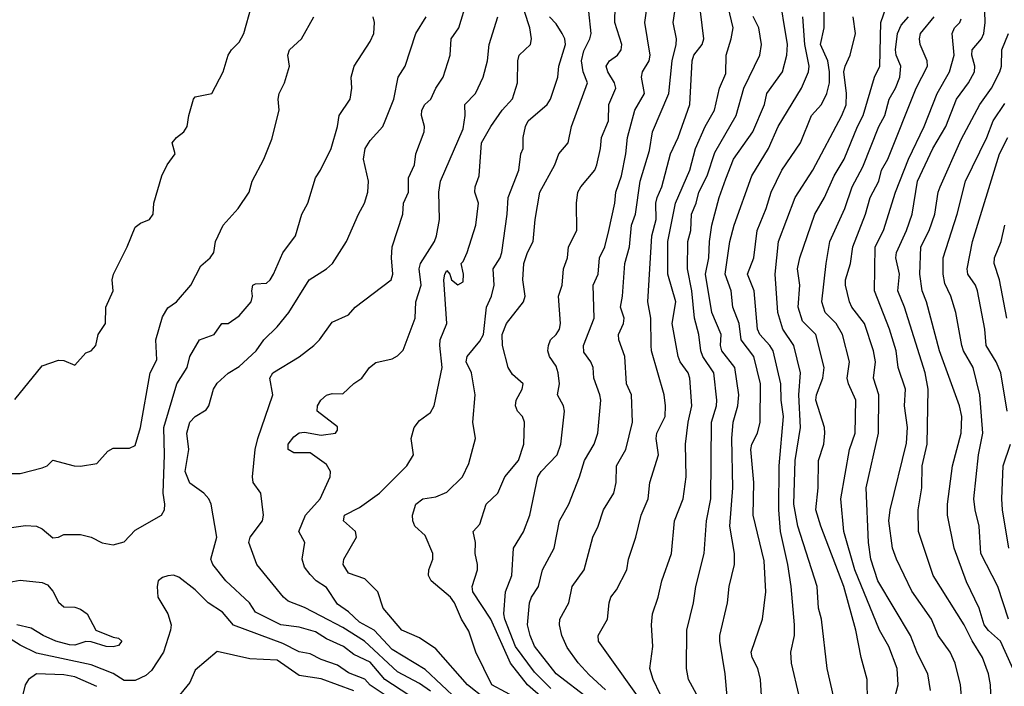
# Model space of a CAD drawing. Header units: metres. Extents: x -51132 to -49532, y -231222 to -229437.
# Tile 173 of 256: x -50855 to -50765, y -229915 to -229855. Entities that reach past the tile are written whole.
import ezdxf

# ---------------------------------------------------------------- set-up
doc = ezdxf.new("R2010")
doc.units = ezdxf.units.M
doc.layers.add('CONTOUR_INDEX', color=1, linetype='Continuous')
doc.layers.add('CONTOUR_INTER', color=3, linetype='Continuous')

msp = doc.modelspace()

# ---------------------------------------------------------------- linework, layer by layer
at = {"layer": 'CONTOUR_INDEX'}
for points, elevation in [([(-50789.839, -229917.759), (-50790.135, -229914.259), (-50790.641, -229911.259), (-50790.635, -229910.759), (-50789.936, -229907.759), (-50789.784, -229906.259), (-50789.309, -229904.259), (-50789.309, -229903.259), (-50789.723, -229900.759), (-50789.454, -229897.259), (-50789.554, -229892.759), (-50789.411, -229891.259), (-50788.995, -229889.759), (-50788.887, -229888.759), (-50789.261, -229886.259), (-50790.452, -229884.759), (-50790.579, -229884.259), (-50790.529, -229883.259), (-50791.361, -229881.259), (-50791.952, -229877.759), (-50791.637, -229876.259), (-50791.581, -229874.759), (-50791.364, -229873.259), (-50790.688, -229870.759), (-50790.08, -229869.037), (-50789.385, -229867.259), (-50787.635, -229864.759), (-50786.55, -229862.259), (-50786.335, -229861.259), (-50784.896, -229859.259), (-50784.529, -229857.759), (-50784.449, -229856.759), (-50785.273, -229851.759)], 25), ([(-50855.08, -229889.185), (-50852.58, -229886.127), (-50851.08, -229885.601), (-50850.58, -229885.627), (-50849.58, -229886.058), (-50848.58, -229884.923), (-50848.08, -229884.759), (-50847.653, -229884.259), (-50847.456, -229883.259), (-50846.779, -229882.259), (-50846.759, -229880.759), (-50846.075, -229879.259), (-50846.168, -229878.259), (-50846.058, -229877.759), (-50844.814, -229875.259), (-50844.08, -229873.445), (-50843.58, -229873.09), (-50842.768, -229872.759), (-50842.431, -229872.259), (-50842.364, -229871.259), (-50841.638, -229868.759), (-50841.134, -229867.759), (-50840.413, -229866.759), (-50840.696, -229865.759), (-50840.282, -229865.259), (-50839.618, -229864.759), (-50839.307, -229864.259), (-50839.169, -229863.259), (-50838.734, -229861.759), (-50838.58, -229861.567), (-50837.065, -229861.259), (-50836.028, -229859.259), (-50835.58, -229857.755), (-50835.279, -229857.259), (-50834.58, -229856.565), (-50834.125, -229855.759), (-50833.435, -229853.259)], 10), ([(-50802.58, -229916.571), (-50805.58, -229914.247), (-50807.58, -229911.722), (-50807.977, -229910.759), (-50808.214, -229909.759), (-50808.017, -229907.759), (-50807.839, -229907.259), (-50807.195, -229906.259), (-50806.858, -229904.759), (-50805.79, -229902.759), (-50805.288, -229900.259), (-50804.438, -229898.759), (-50803.453, -229896.259), (-50803, -229894.759), (-50802.129, -229893.259), (-50801.801, -229892.259), (-50801.526, -229889.259), (-50801.596, -229888.759), (-50802.144, -229887.259), (-50802.212, -229886.259), (-50802.423, -229885.759), (-50803.08, -229884.86), (-50803.108, -229884.259), (-50802.126, -229881.759), (-50802.203, -229878.759), (-50801.746, -229877.759), (-50801.631, -229876.259), (-50801.161, -229875.259), (-50800.775, -229873.759), (-50800.24, -229871.259), (-50800.141, -229870.259), (-50799.617, -229868.759), (-50799.223, -229866.759), (-50799.076, -229865.259), (-50798.392, -229862.759), (-50797.535, -229861.259), (-50797.789, -229859.759), (-50797.703, -229859.259), (-50797.11, -229858.259), (-50797.013, -229857.759), (-50797.483, -229854.759), (-50797.283, -229853.259)], 20), ([(-50814.58, -229916.649), (-50817.58, -229913.863), (-50820.58, -229912.029), (-50822.225, -229910.259), (-50823.58, -229909.528), (-50824.58, -229908.581), (-50825.58, -229907.881), (-50826.58, -229906.363), (-50827.527, -229905.759), (-50828.08, -229905.179), (-50828.58, -229904.514), (-50828.801, -229903.759), (-50828.576, -229902.259), (-50829.098, -229901.259), (-50828.517, -229899.759), (-50827.164, -229898.259), (-50826.234, -229896.259), (-50826.207, -229895.759), (-50826.58, -229895.122), (-50828.08, -229894.063), (-50829.58, -229894.053), (-50830.08, -229893.763), (-50830.098, -229893.259), (-50829.58, -229892.603), (-50829.08, -229892.224), (-50828.58, -229892.175), (-50827.08, -229892.442), (-50825.776, -229892.259), (-50825.58, -229891.981), (-50825.58, -229891.704), (-50827.422, -229890.259), (-50827.412, -229889.759), (-50827.096, -229889.259), (-50826.58, -229888.796), (-50826.08, -229888.63), (-50825.08, -229888.668), (-50824.08, -229887.725), (-50823.35, -229887.259), (-50822.669, -229886.259), (-50822.08, -229885.818), (-50820.58, -229885.48), (-50820.08, -229885.192), (-50819.58, -229884.673), (-50818.471, -229881.759), (-50818.421, -229880.259), (-50817.932, -229878.759), (-50818.124, -229877.259), (-50817.998, -229876.759), (-50816.713, -229874.759), (-50816.525, -229874.259), (-50816.266, -229872.759), (-50816.319, -229870.259), (-50816.166, -229869.259), (-50814.08, -229864.46), (-50813.904, -229863.259), (-50813.936, -229862.259), (-50812.962, -229861.259), (-50812.252, -229859.759), (-50811.879, -229858.259), (-50811.713, -229856.759), (-50810.914, -229854.259)], 15), ([(-50774.747, -229916.759), (-50774.35, -229915.259), (-50774.428, -229913.759), (-50775.185, -229911.759), (-50776.048, -229910.259), (-50778.297, -229904.759), (-50779.312, -229901.259), (-50779.588, -229898.259), (-50778.794, -229893.759), (-50778.276, -229892.259), (-50778.21, -229889.259), (-50778.884, -229887.759), (-50778.987, -229887.259), (-50778.786, -229885.759), (-50779.436, -229883.259), (-50779.997, -229882.259), (-50781.013, -229881.259), (-50781.317, -229880.259), (-50780.929, -229876.759), (-50780.577, -229874.759), (-50779.221, -229871.759), (-50778.543, -229869.759), (-50777.58, -229867.945), (-50776.113, -229864.259), (-50775.561, -229863.259), (-50775.165, -229861.759), (-50774.584, -229860.759), (-50774.196, -229859.759), (-50774.106, -229858.759), (-50774.517, -229857.759), (-50774.584, -229857.259), (-50774.391, -229855.759), (-50774.08, -229855.004), (-50773.392, -229854.259)], 30), ([(-50764.258, -229909.259), (-50765.238, -229906.259), (-50766.788, -229903.259), (-50766.922, -229900.759), (-50767.309, -229899.259), (-50767.425, -229898.259), (-50766.993, -229894.259), (-50766.594, -229892.259), (-50766.877, -229888.759), (-50767.488, -229886.259), (-50768.371, -229884.759), (-50768.533, -229884.259), (-50769.084, -229881.259), (-50769.517, -229879.759), (-50770.08, -229878.6), (-50770.239, -229877.759), (-50770.23, -229876.259), (-50768.96, -229872.259), (-50768.196, -229869.259), (-50766.232, -229865.259), (-50765.661, -229863.759), (-50764.58, -229862.161)], 35)]:
    msp.add_lwpolyline(points, dxfattribs=dict(at, elevation=elevation))
at = {"layer": 'CONTOUR_INTER'}
for points, elevation in [([(-50796.08, -229916.107), (-50796.718, -229914.759), (-50797.021, -229913.759), (-50796.759, -229911.759), (-50796.869, -229909.759), (-50796.782, -229908.759), (-50796.272, -229907.259), (-50795.944, -229905.759), (-50795.043, -229903.259), (-50794.782, -229900.259), (-50793.982, -229898.259), (-50793.703, -229896.259), (-50793.78, -229893.259), (-50793.542, -229891.259), (-50793.184, -229889.759), (-50793.369, -229887.259), (-50793.519, -229886.759), (-50794.257, -229885.759), (-50794.455, -229885.259), (-50794.998, -229882.259), (-50794.672, -229880.259), (-50795.4, -229877.759), (-50795.392, -229874.759), (-50794.683, -229871.259), (-50793.393, -229868.259), (-50792.852, -229866.259), (-50791.973, -229864.259), (-50791.124, -229862.759), (-50790.663, -229860.759), (-50790.08, -229859.436), (-50790.071, -229857.759), (-50789.597, -229856.259), (-50789.431, -229855.259), (-50790.483, -229850.759)], 23), ([(-50817.08, -229915.823), (-50818.08, -229915.141), (-50820.08, -229914.077), (-50823.102, -229911.259), (-50825.08, -229910.027), (-50827.08, -229908.975), (-50828.58, -229908.196), (-50830.08, -229907.619), (-50830.501, -229907.259), (-50832.951, -229904.259), (-50833.678, -229902.259), (-50833.572, -229901.759), (-50832.437, -229900.259), (-50832.347, -229899.759), (-50832.582, -229897.759), (-50833.282, -229896.759), (-50833.358, -229896.259), (-50833.1, -229893.759), (-50832.874, -229892.759), (-50831.499, -229888.759), (-50831.772, -229887.259), (-50831.485, -229886.759), (-50829.08, -229885.295), (-50827.73, -229884.259), (-50827.224, -229883.759), (-50826.08, -229882.14), (-50824.58, -229881.468), (-50823.962, -229880.759), (-50820.686, -229878.259), (-50820.516, -229877.759), (-50820.648, -229876.259), (-50820.572, -229875.259), (-50819.596, -229872.259), (-50819.544, -229871.259), (-50819.104, -229870.259), (-50819.08, -229868.949), (-50818.547, -229867.759), (-50818.42, -229866.759), (-50817.662, -229864.759), (-50817.621, -229864.259), (-50817.898, -229863.259), (-50817.874, -229862.759), (-50817.604, -229862.259), (-50817.052, -229861.759), (-50816.598, -229860.759), (-50815.918, -229859.759), (-50815.294, -229857.759), (-50815.182, -229856.259), (-50814.498, -229855.259), (-50813.729, -229852.759)], 14), ([(-50812.08, -229916.533), (-50813.703, -229915.259), (-50816.58, -229911.972), (-50818.08, -229910.965), (-50819.708, -229910.259), (-50821.419, -229908.259), (-50821.898, -229906.759), (-50823.08, -229905.58), (-50824.58, -229905.042), (-50825.072, -229904.259), (-50825.007, -229903.759), (-50823.838, -229901.759), (-50823.932, -229901.259), (-50825.042, -229900.259), (-50824.94, -229899.759), (-50823.58, -229899.055), (-50821.745, -229897.759), (-50819.231, -229895.259), (-50818.64, -229894.259), (-50818.86, -229892.759), (-50818.573, -229891.759), (-50818.08, -229891.115), (-50817.08, -229890.373), (-50816.738, -229889.759), (-50816.007, -229886.259), (-50816.231, -229884.259), (-50816.183, -229883.759), (-50815.577, -229882.259), (-50815.855, -229878.259), (-50815.769, -229877.759), (-50815.58, -229877.42), (-50815.306, -229877.759), (-50815.164, -229878.259), (-50814.58, -229878.713), (-50814.08, -229878.459), (-50814.055, -229877.759), (-50814.275, -229876.759), (-50814.08, -229876.585), (-50813.74, -229875.759), (-50812.926, -229873.259), (-50812.69, -229871.259), (-50813.02, -229870.259), (-50813.004, -229869.759), (-50812.626, -229868.759), (-50812.419, -229865.759), (-50811.58, -229864.264), (-50810.515, -229862.759), (-50809.58, -229861.735), (-50809.115, -229860.259), (-50809.1, -229858.259), (-50808.971, -229857.759), (-50807.935, -229856.759), (-50807.845, -229856.259), (-50808.016, -229855.259), (-50808.489, -229853.759)], 16), ([(-50805.58, -229917.523), (-50808.227, -229915.259), (-50809.754, -229913.259), (-50811.559, -229909.259), (-50813.221, -229906.759), (-50813.275, -229906.259), (-50812.799, -229904.759), (-50812.782, -229904.259), (-50813.009, -229903.259), (-50812.967, -229902.259), (-50813.177, -229901.259), (-50812.58, -229900.59), (-50811.981, -229898.759), (-50810.94, -229897.759), (-50810.274, -229896.259), (-50809.032, -229894.759), (-50808.548, -229893.259), (-50808.475, -229891.259), (-50808.684, -229890.759), (-50809.139, -229890.259), (-50809.297, -229889.759), (-50809.238, -229889.259), (-50808.711, -229888.259), (-50808.614, -229887.759), (-50809.58, -229886.923), (-50809.969, -229886.259), (-50810.495, -229884.259), (-50810.522, -229883.259), (-50810.144, -229882.259), (-50808.577, -229880.259), (-50808.415, -229879.759), (-50808.641, -229878.259), (-50808.544, -229876.759), (-50808.224, -229875.759), (-50807.686, -229874.759), (-50807.505, -229872.759), (-50807.084, -229870.259), (-50805.729, -229867.759), (-50805.359, -229866.759), (-50804.509, -229865.759), (-50804.19, -229864.259), (-50802.741, -229860.259), (-50803.142, -229859.259), (-50803.277, -229858.259), (-50803.08, -229857.35), (-50802.512, -229856.259), (-50802.386, -229855.759), (-50802.61, -229853.759)], 18), ([(-50806.08, -229915.598), (-50807.58, -229914.099), (-50809.302, -229911.759), (-50810.291, -229909.259), (-50810.375, -229908.759), (-50810.23, -229906.759), (-50809.658, -229905.259), (-50809.479, -229902.759), (-50808.58, -229901.277), (-50807.986, -229899.759), (-50807.268, -229896.259), (-50806.976, -229895.759), (-50805.513, -229894.259), (-50805.17, -229893.259), (-50804.829, -229890.259), (-50804.938, -229889.759), (-50805.462, -229888.759), (-50805.279, -229887.759), (-50805.406, -229886.759), (-50805.58, -229886.162), (-50806.217, -229885.259), (-50806.348, -229884.759), (-50806.3, -229884.259), (-50806.1, -229883.759), (-50805.58, -229883.244), (-50805.304, -229882.759), (-50805.206, -229882.259), (-50805.396, -229879.759), (-50805.036, -229878.759), (-50804.91, -229877.259), (-50804.56, -229876.259), (-50804.467, -229875.259), (-50803.708, -229873.759), (-50803.737, -229871.259), (-50803.611, -229870.259), (-50803.345, -229869.759), (-50802.072, -229868.259), (-50801.889, -229867.759), (-50801.534, -229866.259), (-50801.448, -229865.259), (-50800.816, -229863.759), (-50800.777, -229862.259), (-50800.146, -229860.759), (-50800.267, -229860.259), (-50800.872, -229859.259), (-50801.029, -229858.759), (-50800.708, -229858.259), (-50799.991, -229857.759), (-50799.661, -229857.259), (-50799.607, -229856.759), (-50800.242, -229854.759), (-50800.202, -229853.259)], 19), ([(-50801.08, -229915.701), (-50802.58, -229914.349), (-50803.58, -229913.249), (-50804.58, -229911.827), (-50805.062, -229910.759), (-50805.289, -229909.759), (-50805.249, -229909.259), (-50804.438, -229907.759), (-50804.133, -229906.259), (-50803.035, -229904.759), (-50802.234, -229901.759), (-50801.751, -229900.759), (-50801.277, -229899.259), (-50800.326, -229897.759), (-50800.097, -229896.759), (-50800.072, -229895.259), (-50799.226, -229893.759), (-50798.612, -229891.259), (-50798.7, -229888.759), (-50799.165, -229887.759), (-50799.319, -229885.259), (-50799.854, -229883.759), (-50799.897, -229883.259), (-50799.437, -229882.259), (-50799.391, -229881.759), (-50799.722, -229880.759), (-50799.538, -229879.759), (-50799.312, -229876.759), (-50798.89, -229875.259), (-50798.709, -229873.259), (-50798.332, -229872.259), (-50797.933, -229869.259), (-50797.08, -229866.458), (-50796.786, -229864.759), (-50795.288, -229861.259), (-50794.987, -229858.259), (-50794.627, -229856.759), (-50794.599, -229856.259), (-50794.903, -229854.759), (-50794.739, -229853.759)], 21), ([(-50797.081, -229917.759), (-50801.74, -229911.259), (-50801.769, -229910.759), (-50800.902, -229909.259), (-50800.765, -229907.759), (-50800.593, -229907.259), (-50800.08, -229906.584), (-50799.134, -229904.759), (-50798.999, -229903.759), (-50798.318, -229901.759), (-50797.822, -229899.759), (-50797.196, -229898.259), (-50797.035, -229896.759), (-50796.257, -229894.259), (-50796.442, -229892.759), (-50796.385, -229892.259), (-50795.637, -229890.759), (-50795.598, -229889.759), (-50795.737, -229888.759), (-50796.877, -229884.759), (-50796.921, -229884.259), (-50796.942, -229881.759), (-50797.215, -229880.259), (-50796.859, -229874.259), (-50796.442, -229872.759), (-50796.486, -229871.259), (-50796.353, -229870.759), (-50795.944, -229869.759), (-50795.16, -229866.759), (-50794.45, -229865.259), (-50793.378, -229862.259), (-50793.176, -229858.259), (-50793, -229857.759), (-50792.263, -229856.759), (-50792.088, -229856.259), (-50792.402, -229853.759)], 22), ([(-50783.375, -229916.259), (-50784.092, -229913.259), (-50784.153, -229912.259), (-50783.828, -229910.759), (-50783.8, -229909.759), (-50784.126, -229906.259), (-50784.419, -229904.259), (-50785.105, -229901.259), (-50785.241, -229899.259), (-50785.225, -229895.259), (-50784.815, -229890.759), (-50785.038, -229889.259), (-50785.062, -229887.759), (-50785.765, -229884.759), (-50786.061, -229884.259), (-50786.985, -229883.259), (-50787.185, -229882.759), (-50787.494, -229879.259), (-50788.103, -229877.759), (-50787.539, -229876.259), (-50787.231, -229873.759), (-50786.391, -229871.759), (-50785.961, -229870.259), (-50784.976, -229868.259), (-50783.262, -229865.759), (-50782.246, -229863.259), (-50781.352, -229862.259), (-50780.854, -229861.259), (-50780.6, -229860.259), (-50780.63, -229859.259), (-50780.779, -229858.259), (-50781.426, -229856.759), (-50781.11, -229855.259), (-50781.117, -229853.759)], 27), ([(-50777.157, -229916.759), (-50777.172, -229914.759), (-50777.726, -229912.759), (-50778.219, -229910.259), (-50779.294, -229906.259), (-50781.4, -229900.759), (-50781.854, -229899.259), (-50781.652, -229897.259), (-50781.61, -229894.759), (-50781.13, -229893.259), (-50781.049, -229892.259), (-50781.083, -229891.759), (-50781.851, -229889.259), (-50781.813, -229888.759), (-50781.218, -229887.259), (-50781.114, -229886.259), (-50781.869, -229883.259), (-50783.08, -229882.035), (-50783.475, -229880.759), (-50783.339, -229878.759), (-50783.531, -229877.259), (-50783.323, -229876.259), (-50781.948, -229872.259), (-50781.08, -229870.734), (-50780.18, -229868.759), (-50779.264, -229867.259), (-50778.06, -229864.259), (-50777.538, -229863.259), (-50776.504, -229859.759), (-50776.023, -229858.759), (-50775.916, -229854.759), (-50775.413, -229853.259)], 29), ([(-50765.844, -229916.759), (-50765.902, -229915.259), (-50766.083, -229914.259), (-50766.643, -229912.759), (-50767.58, -229911.229), (-50768.294, -229909.759), (-50771.147, -229905.259), (-50772.467, -229901.259), (-50772.497, -229899.259), (-50772.181, -229897.259), (-50772.161, -229895.259), (-50771.701, -229893.259), (-50771.603, -229888.259), (-50771.883, -229886.759), (-50773.747, -229880.759), (-50774.383, -229879.259), (-50774.222, -229877.759), (-50774.541, -229876.259), (-50774.487, -229875.759), (-50773.563, -229873.759), (-50773.073, -229872.259), (-50772.575, -229869.259), (-50771.157, -229866.259), (-50769.996, -229864.259), (-50769.015, -229861.759), (-50767.91, -229860.259), (-50767.349, -229859.259), (-50767.321, -229858.759), (-50767.601, -229857.759), (-50767.587, -229857.259), (-50766.72, -229856.259), (-50766.512, -229855.759), (-50766.389, -229854.759), (-50766.428, -229853.759)], 33), ([(-50856.08, -229895.964), (-50854.58, -229895.937), (-50852.58, -229895.431), (-50852.115, -229895.259), (-50851.58, -229894.742), (-50849.655, -229895.259), (-50849.08, -229895.287), (-50847.58, -229895.026), (-50846.58, -229893.904), (-50846.08, -229893.636), (-50844.58, -229893.629), (-50844.08, -229893.395), (-50843.58, -229891.736), (-50842.697, -229886.759), (-50842.08, -229885.568), (-50842.186, -229883.759), (-50841.58, -229881.631), (-50841.08, -229880.833), (-50840.28, -229880.259), (-50838.993, -229878.759), (-50838.08, -229876.982), (-50837.201, -229876.259), (-50836.881, -229875.759), (-50836.74, -229874.759), (-50836.018, -229873.259), (-50834.666, -229871.759), (-50833.65, -229870.259), (-50833.363, -229869.259), (-50832.31, -229867.259), (-50831.58, -229865.405), (-50830.9, -229862.759), (-50831, -229861.759), (-50830.916, -229861.259), (-50830.425, -229860.259), (-50829.966, -229858.759), (-50830.112, -229857.759), (-50829.958, -229857.259), (-50828.874, -229856.259), (-50827.739, -229854.259)], 11), ([(-50855.58, -229900.916), (-50854.08, -229900.695), (-50853.08, -229900.775), (-50852.58, -229901.003), (-50851.58, -229901.836), (-50851.08, -229901.761), (-50850.58, -229901.506), (-50849.08, -229901.511), (-50848.08, -229901.757), (-50847.08, -229902.278), (-50846.08, -229902.456), (-50845.08, -229902.189), (-50844.08, -229901.121), (-50841.658, -229899.759), (-50841.386, -229899.259), (-50841.362, -229898.759), (-50841.52, -229897.759), (-50841.377, -229894.259), (-50841.451, -229891.759), (-50840.26, -229887.759), (-50839.314, -229886.259), (-50839.08, -229885.258), (-50838.187, -229883.759), (-50836.843, -229883.259), (-50836.136, -229882.259), (-50835.58, -229882.261), (-50834.58, -229881.544), (-50833.48, -229880.259), (-50833.342, -229879.759), (-50833.415, -229879.259), (-50833.326, -229878.759), (-50833.08, -229878.616), (-50832.08, -229878.558), (-50831.744, -229878.259), (-50831.416, -229877.759), (-50830.58, -229875.795), (-50829.41, -229874.259), (-50828.838, -229872.259), (-50828.276, -229871.259), (-50827.58, -229868.948), (-50827.119, -229868.259), (-50826.172, -229866.259), (-50825.589, -229864.259), (-50825.439, -229863.259), (-50824.435, -229861.759), (-50824.26, -229860.759), (-50824.322, -229859.759), (-50824.068, -229858.759), (-50822.58, -229856.509), (-50822.267, -229855.759), (-50822.212, -229854.759), (-50822.319, -229854.259)], 12), ([(-50817.58, -229917.171), (-50821.249, -229914.759), (-50822.58, -229913.173), (-50824.08, -229912.485), (-50825.034, -229911.759), (-50826.58, -229911.037), (-50827.58, -229910.414), (-50829.08, -229909.996), (-50830.753, -229909.759), (-50833.08, -229908.603), (-50833.621, -229907.759), (-50835.79, -229905.759), (-50836.978, -229904.259), (-50837.16, -229903.759), (-50836.615, -229901.759), (-50837.119, -229898.759), (-50837.345, -229898.259), (-50837.787, -229897.759), (-50839.08, -229896.837), (-50839.487, -229895.759), (-50839.154, -229893.759), (-50839.334, -229892.259), (-50839.08, -229891.262), (-50838.58, -229890.738), (-50837.58, -229890.146), (-50837.348, -229889.759), (-50836.924, -229888.259), (-50836.58, -229887.716), (-50835.58, -229886.788), (-50834.58, -229886.19), (-50833.024, -229884.759), (-50832.32, -229883.759), (-50831.08, -229882.567), (-50830.037, -229881.259), (-50828.179, -229878.259), (-50826.584, -229877.259), (-50826.027, -229876.759), (-50824.771, -229874.759), (-50823.674, -229872.259), (-50823.108, -229871.259), (-50822.808, -229870.259), (-50822.747, -229869.259), (-50823.192, -229867.259), (-50823.05, -229866.259), (-50822.58, -229865.534), (-50821.449, -229864.259), (-50821.215, -229863.759), (-50820.435, -229861.759), (-50820.023, -229859.759), (-50819.388, -229858.759), (-50818.421, -229855.759), (-50817.483, -229854.259)], 13), ([(-50807.726, -229917.259), (-50811.466, -229915.259), (-50812.923, -229912.259), (-50813.58, -229910.351), (-50814.25, -229909.259), (-50814.89, -229907.759), (-50815.254, -229907.259), (-50817.021, -229905.759), (-50817.276, -229905.259), (-50817.238, -229904.759), (-50816.856, -229903.759), (-50816.87, -229903.259), (-50817.58, -229901.608), (-50818.508, -229900.759), (-50818.694, -229900.259), (-50818.716, -229899.759), (-50818.414, -229898.759), (-50817.777, -229898.259), (-50816.58, -229898.09), (-50815.58, -229897.641), (-50814.168, -229896.259), (-50813.58, -229895.031), (-50812.975, -229892.759), (-50813.207, -229891.259), (-50812.991, -229888.759), (-50813.329, -229886.759), (-50813.821, -229885.759), (-50813.737, -229885.259), (-50812.58, -229883.875), (-50812.238, -229883.259), (-50811.953, -229880.759), (-50811.515, -229879.759), (-50811.273, -229878.759), (-50811.345, -229877.259), (-50810.709, -229876.259), (-50810.573, -229875.759), (-50810.066, -229872.259), (-50809.97, -229870.759), (-50809.021, -229868.259), (-50808.822, -229866.759), (-50808.611, -229866.259), (-50808.596, -229865.259), (-50808.402, -229864.259), (-50808.15, -229863.759), (-50806.406, -229862.259), (-50806.099, -229861.759), (-50805.441, -229859.759), (-50805.344, -229858.759), (-50804.751, -229856.759), (-50804.798, -229856.259), (-50805.038, -229855.759), (-50805.58, -229854.872), (-50806.212, -229854.259)], 17), ([(-50792.412, -229916.759), (-50793.495, -229914.759), (-50793.669, -229913.759), (-50793.654, -229910.259), (-50793.037, -229907.759), (-50792.832, -229906.259), (-50792.061, -229903.259), (-50791.849, -229900.259), (-50791.454, -229898.259), (-50791.404, -229891.259), (-50790.944, -229889.759), (-50790.902, -229889.259), (-50791.187, -229886.759), (-50792.182, -229885.259), (-50792.38, -229884.759), (-50792.561, -229883.259), (-50792.955, -229881.759), (-50793.211, -229879.259), (-50793.604, -229877.259), (-50793.575, -229874.759), (-50793.285, -229873.759), (-50793.223, -229872.259), (-50792.804, -229871.259), (-50792.563, -229870.259), (-50791.796, -229868.759), (-50791.08, -229866.634), (-50789.145, -229863.259), (-50788.432, -229860.759), (-50786.979, -229857.759), (-50786.843, -229856.759), (-50787.063, -229855.259), (-50787.58, -229854.218)], 24), ([(-50786.749, -229917.759), (-50786.915, -229914.759), (-50787.154, -229913.759), (-50787.669, -229912.759), (-50787.78, -229912.259), (-50786.746, -229909.259), (-50786.441, -229906.759), (-50786.58, -229903.934), (-50787.581, -229899.759), (-50787.521, -229896.759), (-50787.81, -229893.759), (-50787.728, -229893.259), (-50787.185, -229892.259), (-50786.964, -229891.259), (-50786.931, -229887.759), (-50787.543, -229885.259), (-50788.693, -229883.759), (-50788.871, -229882.259), (-50789.461, -229880.759), (-50789.616, -229879.259), (-50790.158, -229877.759), (-50789.717, -229874.759), (-50789.32, -229873.259), (-50787.7, -229868.759), (-50786.187, -229866.259), (-50785.316, -229864.259), (-50783.185, -229860.759), (-50782.53, -229859.259), (-50782.478, -229858.759), (-50782.854, -229856.759), (-50783.037, -229854.259)], 26), ([(-50779.925, -229917.759), (-50780.816, -229913.759), (-50781.352, -229909.259), (-50781.623, -229908.259), (-50781.753, -229906.259), (-50783.508, -229900.759), (-50783.863, -229898.759), (-50783.75, -229894.759), (-50783.259, -229891.759), (-50783.432, -229888.759), (-50783.267, -229886.759), (-50783.883, -229884.259), (-50784.873, -229882.759), (-50785.338, -229881.259), (-50785.589, -229877.759), (-50785.279, -229874.759), (-50783.741, -229870.759), (-50782.151, -229868.259), (-50779.489, -229863.259), (-50779.08, -229862.274), (-50779.048, -229861.259), (-50779.297, -229859.259), (-50779.191, -229858.759), (-50778.723, -229857.759), (-50778.246, -229855.759), (-50778.455, -229854.259)], 28), ([(-50771.391, -229915.759), (-50771.632, -229914.259), (-50772.58, -229912.379), (-50773.221, -229910.759), (-50776.185, -229905.759), (-50776.831, -229903.759), (-50777.036, -229902.259), (-50777.258, -229897.259), (-50776.135, -229892.259), (-50776.119, -229888.759), (-50776.606, -229887.259), (-50776.418, -229885.759), (-50776.589, -229884.759), (-50777.415, -229882.259), (-50778.566, -229880.759), (-50778.783, -229880.259), (-50779.149, -229878.759), (-50779.151, -229878.259), (-50778.692, -229876.759), (-50778.485, -229875.259), (-50777.339, -229872.259), (-50776.903, -229870.759), (-50776.119, -229869.259), (-50775.856, -229868.259), (-50775.283, -229867.259), (-50772.682, -229860.759), (-50771.67, -229858.759), (-50771.7, -229858.259), (-50772.341, -229856.759), (-50772.389, -229856.259), (-50772.287, -229855.759), (-50771.059, -229854.259)], 31), ([(-50768.434, -229917.759), (-50768.635, -229915.259), (-50769.133, -229913.259), (-50769.58, -229912.272), (-50770.683, -229910.759), (-50771.302, -229909.259), (-50773.08, -229906.702), (-50774.489, -229903.759), (-50774.851, -229902.759), (-50775.203, -229900.259), (-50775.066, -229899.259), (-50773.58, -229893.186), (-50773.499, -229891.759), (-50773.748, -229889.759), (-50773.682, -229888.259), (-50774.332, -229886.259), (-50774.531, -229884.759), (-50775.126, -229882.759), (-50776.516, -229879.259), (-50776.438, -229875.259), (-50775.687, -229873.759), (-50774.596, -229870.259), (-50773.391, -229867.259), (-50771.96, -229864.259), (-50770.761, -229861.259), (-50769.657, -229859.259), (-50769.212, -229857.759), (-50769.415, -229855.759), (-50769.178, -229855.259), (-50768.696, -229854.759), (-50768.58, -229854.424)], 32), ([(-50763.407, -229914.759), (-50764.998, -229911.259), (-50766.08, -229910.303), (-50766.475, -229909.759), (-50766.931, -229908.259), (-50768.08, -229905.848), (-50769.235, -229902.759), (-50769.834, -229899.759), (-50769.83, -229898.759), (-50769.36, -229895.259), (-50768.594, -229892.259), (-50768.524, -229890.759), (-50768.726, -229889.759), (-50770.572, -229884.759), (-50771.763, -229880.259), (-50772.14, -229879.259), (-50772.352, -229877.759), (-50772.253, -229875.259), (-50771.508, -229873.759), (-50770.982, -229872.259), (-50770.676, -229870.259), (-50770.496, -229869.759), (-50768.58, -229865.456), (-50766.89, -229862.259), (-50765.822, -229860.759), (-50765.058, -229859.259), (-50764.908, -229858.759), (-50764.866, -229857.259), (-50764.27, -229855.759)], 34), ([(-50764.366, -229890.259), (-50764.96, -229886.759), (-50765.387, -229885.759), (-50766.308, -229884.259), (-50766.413, -229882.759), (-50767.103, -229879.259), (-50767.26, -229878.759), (-50767.985, -229877.759), (-50768.03, -229877.259), (-50767.547, -229874.759), (-50765.077, -229866.759), (-50764.321, -229865.259)], 36), ([(-50764.406, -229881.759), (-50765.072, -229878.259), (-50765.571, -229876.759), (-50765.549, -229876.259), (-50764.935, -229874.759), (-50764.589, -229873.259)], 37), ([(-50764.233, -229902.759), (-50764.804, -229899.259), (-50764.858, -229898.259), (-50764.752, -229895.259), (-50764.077, -229893.259)], 36), ([(-50821.142, -229916.259), (-50822.58, -229915.269), (-50823.08, -229914.725), (-50824.58, -229914.167), (-50825.58, -229913.443), (-50827.08, -229912.933), (-50828.08, -229912.419), (-50829.08, -229912.251), (-50830.58, -229911.473), (-50835.08, -229909.798), (-50836.08, -229908.616), (-50837.384, -229907.759), (-50838.58, -229906.573), (-50840.08, -229905.431), (-50840.58, -229905.25), (-50841.08, -229905.281), (-50841.58, -229905.457), (-50841.969, -229905.759), (-50842.058, -229906.259), (-50841.99, -229907.259), (-50841.074, -229908.759), (-50840.782, -229909.759), (-50840.835, -229910.259), (-50841.487, -229912.259), (-50842.58, -229913.94), (-50843.08, -229914.393), (-50844.08, -229914.841), (-50845.08, -229914.856), (-50846.08, -229914.204), (-50848.08, -229913.411), (-50853.08, -229912.345), (-50854.58, -229911.631), (-50856.08, -229910.695)], 12), ([(-50855.58, -229905.883), (-50854.58, -229905.686), (-50852.58, -229905.901), (-50852.08, -229906.105), (-50851.58, -229906.691), (-50851.08, -229907.709), (-50850.58, -229908.114), (-50849.58, -229908.155), (-50849.08, -229908.335), (-50848.453, -229908.759), (-50847.654, -229910.259), (-50846.08, -229910.909), (-50845.58, -229910.978), (-50845.302, -229911.259), (-50845.58, -229911.654), (-50846.08, -229911.775), (-50846.72, -229911.759), (-50848.08, -229911.321), (-50848.58, -229911.302), (-50849.58, -229911.615), (-50850.08, -229911.604), (-50851.317, -229911.259), (-50852.472, -229910.759), (-50853.58, -229910.09), (-50854.892, -229909.759)], 13), ([(-50824.08, -229915.783), (-50827.08, -229914.707), (-50829.08, -229914.399), (-50831.08, -229913.009), (-50833.58, -229912.877), (-50836.58, -229912.201), (-50838.58, -229913.904), (-50839.08, -229915.029), (-50840.58, -229916.864)], 11), ([(-50847.58, -229915.394), (-50849.58, -229914.526), (-50850.58, -229914.326), (-50853.08, -229914.255), (-50853.817, -229914.759), (-50854.118, -229915.259), (-50854.58, -229917.099)], 11)]:
    msp.add_lwpolyline(points, dxfattribs=dict(at, elevation=elevation))

doc.saveas('drawing.dxf')
